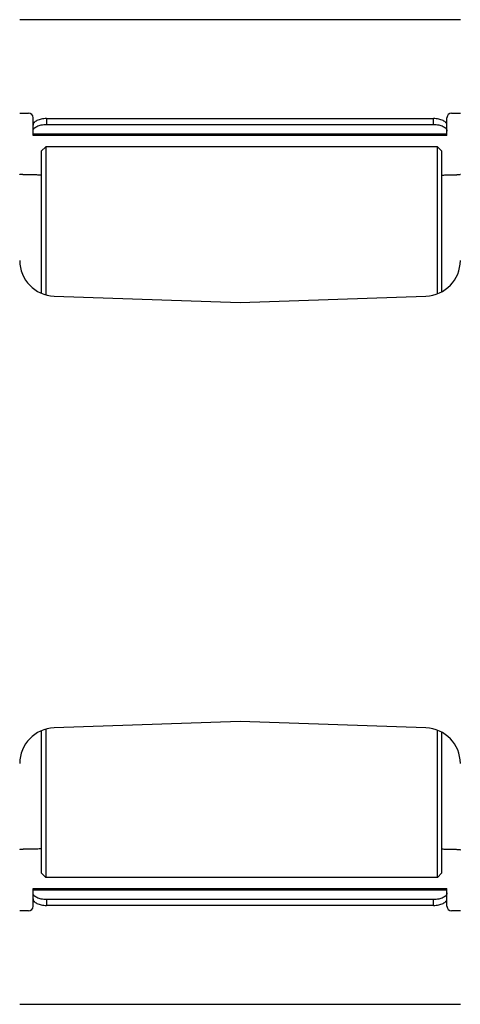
# Model space of a CAD drawing. Extents: x -849 to 1181, y 8 to 1248.
# Tile 22 of 35: x -295 to -196, y 1005 to 1226. Entities that reach past the tile are written whole.
import ezdxf

# ---------------------------------------------------------------- set-up
doc = ezdxf.new("R2010")
doc.units = 0
doc.header["$LTSCALE"] = 65.395
doc.layers.get('0').update_dxf_attribs({"linetype": 'CONTINUOUS'})

msp = doc.modelspace()

# ---------------------------------------------------------------- linework, layer by layer
at = {"color": 7, "linetype": 'CONTINUOUS'}
for p, q in [((-196.23, 1225.93), (-295.23, 1225.93)), ((-295.23, 1204.93), (-293.23, 1204.93)), ((-198.23, 1204.93), (-196.23, 1204.93)), ((-292.23, 1199.93), (-292.23, 1203.93)), ((-289.23, 1203.73), (-202.23, 1203.73)), ((-289.23, 1202.43), (-202.23, 1202.43)), ((-199.23, 1199.93), (-199.23, 1203.93)), ((-199.23, 1199.93), (-292.23, 1199.93)), ((-290.38, 1196.43), (-289.38, 1197.43)), ((-290.38, 1196.43), (-290.38, 1164.53)), ((-289.38, 1197.43), (-289.38, 1164.18)), ((-201.38, 1197.43), (-289.38, 1197.43)), ((-201.38, 1164.41), (-201.38, 1197.43)), ((-201.38, 1197.43), (-200.38, 1196.43)), ((-200.38, 1164.87), (-200.38, 1196.43)), ((-290.38, 1066.33), (-290.38, 1034.43)), ((-289.38, 1066.68), (-289.38, 1033.43)), ((-201.38, 1033.43), (-201.38, 1066.45)), ((-200.38, 1034.43), (-200.38, 1065.99)), ((-290.38, 1034.43), (-289.38, 1033.43)), ((-201.38, 1033.43), (-200.38, 1034.43)), ((-201.38, 1033.43), (-289.38, 1033.43)), ((-292.23, 1030.93), (-199.23, 1030.93)), ((-292.23, 1026.93), (-292.23, 1030.93)), ((-199.23, 1026.93), (-199.23, 1030.93)), ((-202.23, 1028.43), (-289.23, 1028.43)), ((-293.23, 1025.93), (-295.23, 1025.93)), ((-202.23, 1027.13), (-289.23, 1027.13)), ((-196.23, 1025.93), (-198.23, 1025.93)), ((-295.23, 1004.93), (-196.23, 1004.93))]:
    msp.add_line(p, q, dxfattribs=at)
at = {"color": 9, "linetype": 'CONTINUOUS'}
for p, q in [((-292.23, 1202.93), (-291.88, 1202.93)), ((-289.23, 1203.73), (-289.23, 1202.43)), ((-202.23, 1202.43), (-202.23, 1203.73)), ((-199.58, 1202.93), (-199.23, 1202.93)), ((-292.23, 1200.33), (-199.23, 1200.33)), ((-290.41, 1191.07), (-290.41, 1164.54)), ((-290.41, 1066.32), (-290.41, 1039.79)), ((-199.23, 1030.53), (-292.23, 1030.53)), ((-291.88, 1027.93), (-292.23, 1027.93)), ((-289.23, 1028.43), (-289.23, 1027.13)), ((-202.23, 1027.13), (-202.23, 1028.43)), ((-199.23, 1027.93), (-199.58, 1027.93))]:
    msp.add_line(p, q, dxfattribs=at)
at = {"color": 6, "linetype": 'CONTINUOUS'}
for p, q in [((-290.38, 1191.07), (-290.41, 1191.07)), ((-287.51, 1163.89), (-245.73, 1162.43)), ((-245.73, 1162.43), (-203.95, 1163.89)), ((-245.73, 1068.43), (-287.51, 1066.97)), ((-203.95, 1066.97), (-245.73, 1068.43)), ((-290.38, 1039.79), (-290.41, 1039.79))]:
    msp.add_line(p, q, dxfattribs=at)
at = {"color": 7, "linetype": 'CONTINUOUS'}
for centre, start, end in [((-293.23, 1203.93), 0, 90), ((-198.23, 1203.93), 90, 180), ((-293.23, 1026.93), 270, 360), ((-198.23, 1026.93), 180, 270)]:
    msp.add_arc(centre, 1, start, end, dxfattribs=at)
at = {"color": 6, "linetype": 'CONTINUOUS'}
for centre, start, end in [((-287.23, 1171.88), 180, 268), ((-204.23, 1171.88), 272, 360), ((-287.23, 1058.98), 92, 180), ((-204.23, 1058.98), 0, 88)]:
    msp.add_arc(centre, 8, start, end, dxfattribs=at)
at = {"color": 7, "linetype": 'CONTINUOUS'}
for points, knots in [([(-289.23, 1203.73), (-289.62, 1203.73), (-290.35, 1203.66), (-291.19, 1203.4), (-291.72, 1203.09), (-292.01, 1202.83), (-292.19, 1202.54), (-292.23, 1202.33), (-292.23, 1202.23)], [0, 0, 0, 0, 0.318377, 0.60155, 0.722109, 0.826867, 0.917693, 1, 1, 1, 1]), ([(-292.23, 1200.93), (-292.23, 1201.03), (-292.19, 1201.24), (-292.01, 1201.53), (-291.72, 1201.79), (-291.19, 1202.1), (-290.35, 1202.36), (-289.62, 1202.43), (-289.23, 1202.43)], [0, 0, 0, 0, 0.082307, 0.173133, 0.277891, 0.39845, 0.681623, 1, 1, 1, 1]), ([(-199.23, 1202.23), (-199.23, 1202.33), (-199.28, 1202.54), (-199.46, 1202.83), (-199.75, 1203.09), (-200.28, 1203.4), (-201.12, 1203.66), (-201.85, 1203.73), (-202.23, 1203.73)], [0, 0, 0, 0, 0.082307, 0.173133, 0.277891, 0.39845, 0.681623, 1, 1, 1, 1]), ([(-202.23, 1202.43), (-201.85, 1202.43), (-201.12, 1202.36), (-200.28, 1202.1), (-199.75, 1201.79), (-199.46, 1201.53), (-199.28, 1201.24), (-199.23, 1201.03), (-199.23, 1200.93)], [0, 0, 0, 0, 0.318377, 0.60155, 0.722109, 0.826867, 0.917693, 1, 1, 1, 1]), ([(-289.23, 1028.43), (-289.62, 1028.43), (-290.35, 1028.5), (-291.19, 1028.76), (-291.72, 1029.07), (-292.01, 1029.33), (-292.19, 1029.62), (-292.23, 1029.83), (-292.23, 1029.93)], [0, 0, 0, 0, 0.318377, 0.60155, 0.722109, 0.826867, 0.917693, 1, 1, 1, 1]), ([(-199.23, 1029.93), (-199.23, 1029.83), (-199.28, 1029.62), (-199.46, 1029.33), (-199.75, 1029.07), (-200.28, 1028.76), (-201.12, 1028.5), (-201.85, 1028.43), (-202.23, 1028.43)], [0, 0, 0, 0, 0.082307, 0.173133, 0.277891, 0.39845, 0.681623, 1, 1, 1, 1]), ([(-292.23, 1028.63), (-292.23, 1028.53), (-292.19, 1028.32), (-292.01, 1028.03), (-291.72, 1027.78), (-291.19, 1027.46), (-290.35, 1027.2), (-289.62, 1027.13), (-289.23, 1027.13)], [0, 0, 0, 0, 0.082307, 0.173133, 0.277891, 0.39845, 0.681623, 1, 1, 1, 1]), ([(-202.23, 1027.13), (-201.85, 1027.13), (-201.12, 1027.2), (-200.28, 1027.46), (-199.75, 1027.78), (-199.46, 1028.03), (-199.28, 1028.32), (-199.23, 1028.53), (-199.23, 1028.63)], [0, 0, 0, 0, 0.318377, 0.60155, 0.722109, 0.826867, 0.917693, 1, 1, 1, 1])]:
    msp.add_open_spline(points, degree=3, knots=knots, dxfattribs=at)
at = {"color": 6, "linetype": 'CONTINUOUS'}
for points, knots in [([(-290.41, 1191.07), (-290.72, 1191.07), (-291.34, 1191.07), (-292.24, 1191.08), (-292.95, 1191.09), (-293.47, 1191.11), (-293.82, 1191.12), (-294.14, 1191.13), (-294.41, 1191.14), (-294.66, 1191.16), (-294.86, 1191.17), (-295.01, 1191.19), (-295.13, 1191.2), (-295.19, 1191.22), (-295.23, 1191.23), (-295.23, 1191.24), (-295.23, 1191.24)], [0, 0, 0, 0, 0.196478, 0.384407, 0.556894, 0.635341, 0.707615, 0.773051, 0.831052, 0.881089, 0.922711, 0.95555, 0.979336, 0.993946, 0.997901, 1, 1, 1, 1]), ([(-200.38, 1191.07), (-200.1, 1191.07), (-199.56, 1191.07), (-198.77, 1191.09), (-198.06, 1191.1), (-197.53, 1191.12), (-197.15, 1191.14), (-196.92, 1191.15), (-196.72, 1191.16), (-196.55, 1191.18), (-196.42, 1191.19), (-196.32, 1191.21), (-196.27, 1191.22), (-196.24, 1191.23), (-196.23, 1191.24), (-196.23, 1191.24)], [0, 0, 0, 0, 0.203043, 0.393645, 0.565988, 0.714826, 0.778988, 0.835645, 0.884372, 0.924809, 0.956664, 0.979734, 0.99395, 0.99784, 1, 1, 1, 1]), ([(-290.41, 1039.79), (-290.72, 1039.79), (-291.34, 1039.79), (-292.24, 1039.78), (-292.95, 1039.77), (-293.47, 1039.75), (-293.82, 1039.74), (-294.14, 1039.73), (-294.41, 1039.72), (-294.66, 1039.7), (-294.86, 1039.69), (-295.01, 1039.67), (-295.13, 1039.66), (-295.19, 1039.64), (-295.23, 1039.63), (-295.23, 1039.62), (-295.23, 1039.62)], [0, 0, 0, 0, 0.196481, 0.384415, 0.556898, 0.635339, 0.707605, 0.773033, 0.831026, 0.881059, 0.922679, 0.955523, 0.97932, 0.993951, 0.997904, 1, 1, 1, 1]), ([(-200.38, 1039.79), (-200.1, 1039.79), (-199.56, 1039.79), (-198.77, 1039.77), (-198.06, 1039.76), (-197.53, 1039.74), (-197.15, 1039.72), (-196.92, 1039.71), (-196.72, 1039.7), (-196.55, 1039.68), (-196.42, 1039.67), (-196.32, 1039.65), (-196.27, 1039.64), (-196.24, 1039.63), (-196.23, 1039.62), (-196.23, 1039.62)], [0, 0, 0, 0, 0.203036, 0.393637, 0.56599, 0.714845, 0.779014, 0.835678, 0.884409, 0.924844, 0.956693, 0.979748, 0.993944, 0.997837, 1, 1, 1, 1])]:
    msp.add_open_spline(points, degree=3, knots=knots, dxfattribs=at)

doc.saveas('drawing.dxf')
